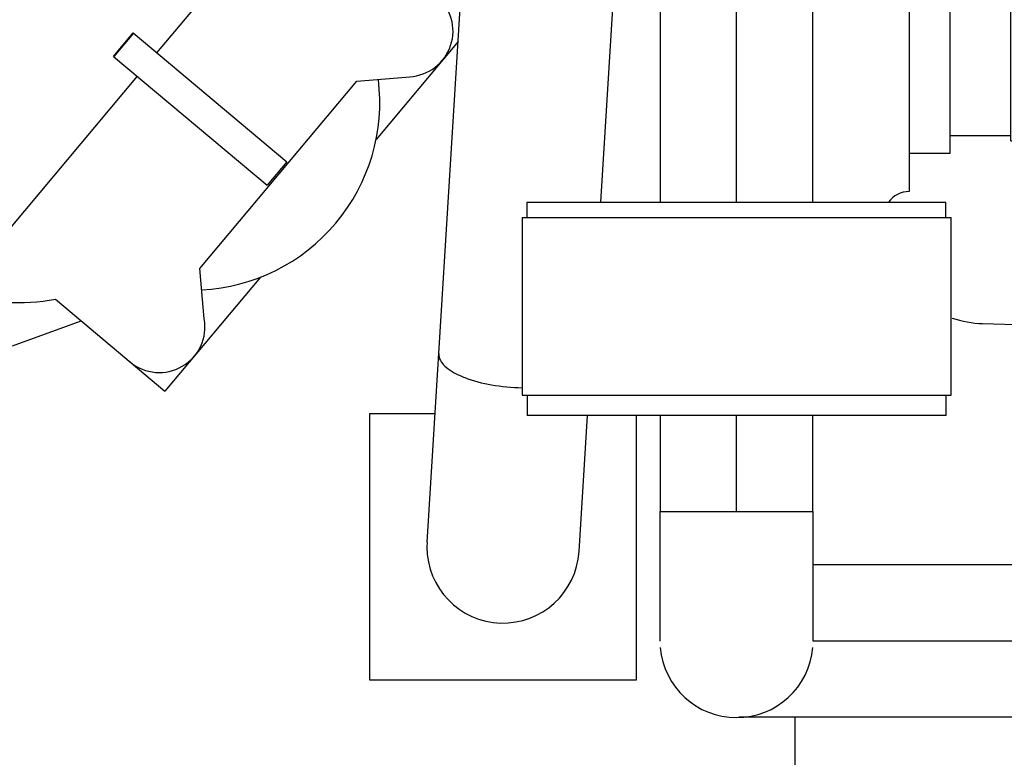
# Model space of a CAD drawing. Header units: millimetres. Extents: x 0 to 1189, y 0 to 841.
# Tile 140 of 158: x 999 to 1015, y 583 to 595. Entities that reach past the tile are written whole.
import ezdxf

# ---------------------------------------------------------------- set-up
doc = ezdxf.new("R2010")
doc.units = ezdxf.units.MM
doc.header["$LTSCALE"] = 65.395
doc.linetypes.add('CENTER', pattern=[0.6, 0.375, -0.075, 0.075, -0.075])
for name, color, linetype in [('1907_060000_TLKGS_KGS_V_ABL517', 7, 'CONTINUOUS'), ('1907_061000_TLKGS_KGS_V_ABL518', 7, 'CONTINUOUS'), ('1907_153200_24_ABL582', 7, 'CONTINUOUS'), ('1907_153200_24_T1_PBL731', 7, 'CONTINUOUS'), ('1907_153202_01_ABL537', 7, 'CONTINUOUS'), ('1907_153202_01_T3_PBL730', 7, 'CONTINUOUS'), ('1907_153202_01_T4_PBL538', 7, 'CONTINUOUS'), ('1907_641000_07_SIMPLE1_T1_X_PBL520', 7, 'CONTINUOUS'), ('1907_641000_07_SIMPLE1_X_ABL519', 7, 'CONTINUOUS'), ('1907_842000_17_SIMPLE1_H_ABL540', 7, 'CONTINUOUS'), ('1907_842000_17_SIMPLE1_T1_H_PBL541', 7, 'CONTINUOUS'), ('1997_000000_TLKGS_MARKETING_ABL455', 7, 'CONTINUOUS'), ('1997_030000_TLKGS_V_ABL456', 7, 'CONTINUOUS'), ('1997_100000_TLKGS_V_ABL457', 7, 'CONTINUOUS'), ('1997_111000_12_SIMPLE1_D_ABL532', 7, 'CONTINUOUS'), ('1997_111000_12_SIMPLE1_T1_D_PBL533', 7, 'CONTINUOUS'), ('1997_111200_08_SIMPLE1_A_ABL554', 7, 'CONTINUOUS'), ('1997_111200_08_SIMPLE1_T6_A_PBL587', 7, 'CONTINUOUS'), ('1997_111200_08_SIMPLE1_T9_A_PBL584', 7, 'CONTINUOUS'), ('1997_200000_TLKGS_V_ABL639', 7, 'CONTINUOUS'), ('1997_252000_06_SIMPLE1_T1_X_PBL641', 7, 'CONTINUOUS'), ('1997_252000_06_SIMPLE1_X_ABL640', 7, 'CONTINUOUS'), ('9M32C_GENSET_KPL_VERROHRUNG_ABL407', 7, 'CONTINUOUS'), ('BOGEN-S-2D-90-60_3X2_9_PBL573', 7, 'CONTINUOUS'), ('BOGEN-S-2D-90-60_3X2_9_PBL633', 7, 'CONTINUOUS'), ('EN1092-1-01A-DN50-PN16-61_5_PBL577', 7, 'CONTINUOUS'), ('EN1092-1-01A-DN50-PN16-61_5_PBL583', 7, 'CONTINUOUS'), ('LAUTERBACH_SP_RING_2_0165_70_PBL578', 7, 'CONTINUOUS'), ('links_13_VBL404', 7, 'CONTINUOUS'), ('RICKMEIER_FZ7-6201_427626_TS80_PBL630', 7, 'CONTINUOUS')]:
    doc.layers.add(name, color=color, linetype=linetype)

# ---------------------------------------------------------------- blocks, each defined once
blk = doc.blocks.new('1907_153202_01_T4_PBL538', base_point=(1015.279, 585.327))
at = {"layer": '1907_153202_01_T4_PBL538', "color": 7, "linetype": 'Continuous'}
for p, q in [((1015.43, 586.527), (1011.516, 586.527)), ((1015.43, 584.127), (1010.348, 584.127)), ((1020.21, 584.127), (1019.25, 584.127))]:
    blk.add_line(p, q, dxfattribs=at)
at = {"layer": '1907_153202_01_T4_PBL538', "color": 2, "linetype": 'CENTER'}
blk.add_line((1015.65, 585.327), (1011.516, 585.327), dxfattribs=at)
blk = doc.blocks.new('BOGEN-S-2D-90-60_3X2_9_PBL573', base_point=(1010.31, 586.296))
at = {"layer": 'BOGEN-S-2D-90-60_3X2_9_PBL573', "color": 7, "linetype": 'Continuous'}
for p, q in [((1009.104, 587.367), (1011.516, 587.367)), ((1009.104, 585.327), (1009.104, 587.367)), ((1011.516, 585.327), (1011.516, 587.367))]:
    blk.add_line(p, q, dxfattribs=at)
blk.add_arc((1010.31, 585.327), 1.206, 184.852, 355.148, dxfattribs=at)
blk = doc.blocks.new('EN1092-1-01A-DN50-PN16-61_5_PBL577', base_point=(1010.31, 589.039))
at = {"layer": 'EN1092-1-01A-DN50-PN16-61_5_PBL577', "color": 7, "linetype": 'Continuous'}
for p, q in [((1007.01, 589.199), (1007.01, 588.879)), ((1013.61, 589.199), (1013.61, 588.879)), ((1013.61, 588.879), (1007.01, 588.879))]:
    blk.add_line(p, q, dxfattribs=at)
blk = doc.blocks.new('1907_153202_01_T3_PBL730', base_point=(1010.31, 588.123))
at = {"layer": '1907_153202_01_T3_PBL730', "color": 7, "linetype": 'Continuous'}
for p, q in [((1009.11, 587.367), (1009.11, 588.879)), ((1011.51, 587.367), (1011.51, 588.879))]:
    blk.add_line(p, q, dxfattribs=at)
at = {"layer": '1907_153202_01_T3_PBL730', "color": 2, "linetype": 'CENTER'}
blk.add_line((1010.31, 587.367), (1010.31, 588.879), dxfattribs=at)
blk = doc.blocks.new('1907_153202_01_ABL537', base_point=(1013.61, 586.663))
at = {"layer": '1907_153202_01_T3_PBL730'}
blk.add_blockref('1907_153202_01_T3_PBL730', (1010.31, 588.123), dxfattribs=at)
at = {"layer": '1907_153202_01_T4_PBL538'}
blk.add_blockref('1907_153202_01_T4_PBL538', (1015.279, 585.327), dxfattribs=at)
at = {"layer": 'BOGEN-S-2D-90-60_3X2_9_PBL573'}
blk.add_blockref('BOGEN-S-2D-90-60_3X2_9_PBL573', (1010.31, 586.296), dxfattribs=at)
at = {"layer": 'EN1092-1-01A-DN50-PN16-61_5_PBL577'}
blk.add_blockref('EN1092-1-01A-DN50-PN16-61_5_PBL577', (1010.31, 589.039), dxfattribs=at)
blk = doc.blocks.new('LAUTERBACH_SP_RING_2_0165_70_PBL578', base_point=(1010.31, 590.599))
at = {"layer": 'LAUTERBACH_SP_RING_2_0165_70_PBL578', "color": 7, "linetype": 'Continuous'}
for p, q in [((1006.93, 591.999), (1013.69, 591.999)), ((1006.93, 591.999), (1006.93, 589.199)), ((1013.69, 589.199), (1013.69, 591.999)), ((1006.93, 589.199), (1013.69, 589.199))]:
    blk.add_line(p, q, dxfattribs=at)
blk = doc.blocks.new('EN1092-1-01A-DN50-PN16-61_5_PBL583', base_point=(1010.31, 592.119))
at = {"layer": 'EN1092-1-01A-DN50-PN16-61_5_PBL583', "color": 7, "linetype": 'Continuous'}
for p, q in [((1007.01, 592.239), (1013.61, 592.239)), ((1007.01, 591.999), (1007.01, 592.239)), ((1013.61, 591.999), (1013.61, 592.239))]:
    blk.add_line(p, q, dxfattribs=at)
blk = doc.blocks.new('RICKMEIER_FZ7-6201_427626_TS80_PBL630', base_point=(1010.31, 604.439))
at = {"layer": 'RICKMEIER_FZ7-6201_427626_TS80_PBL630', "color": 7, "linetype": 'Continuous'}
for p, q in [((1008.91, 607.239), (1011.71, 607.239)), ((1008.11, 602.439), (1008.11, 606.439)), ((1012.51, 606.439), (1012.51, 602.439)), ((1009.11, 601.639), (1008.91, 601.639)), ((1011.71, 601.639), (1011.51, 601.639))]:
    blk.add_line(p, q, dxfattribs=at)
for centre in [(1009.07, 606.579), (1011.55, 606.579)]:
    blk.add_circle(centre, 0.38, dxfattribs=at)
for centre, radius, start, end in [((1008.91, 606.439), 0.8, 90, 180), ((1011.71, 606.439), 0.8, 0, 90), ((1010.31, 604.439), 1.24, 348.2448, 191.7552), ((1009.07, 602.299), 0.38, 81.1021, 270), ((1011.55, 602.299), 0.38, 259.5382, 90), ((1008.91, 602.439), 0.8, 180, 270), ((1011.71, 602.439), 0.8, 270, 360)]:
    blk.add_arc(centre, radius, start, end, dxfattribs=at)
blk = doc.blocks.new('BOGEN-S-2D-90-60_3X2_9_PBL633', base_point=(1010.31, 603.419))
at = {"layer": 'BOGEN-S-2D-90-60_3X2_9_PBL633', "color": 7, "linetype": 'Continuous'}
for p, q in [((1009.104, 602.399), (1009.104, 604.439)), ((1011.516, 602.399), (1011.516, 604.439)), ((1009.104, 602.399), (1011.516, 602.399))]:
    blk.add_line(p, q, dxfattribs=at)
blk.add_arc((1010.31, 604.439), 1.206, 0, 180, dxfattribs=at)
blk = doc.blocks.new('1907_153200_24_T1_PBL731', base_point=(1010.31, 597.319))
at = {"layer": '1907_153200_24_T1_PBL731', "color": 7, "linetype": 'Continuous'}
for p, q in [((1009.11, 592.239), (1009.11, 602.399)), ((1011.51, 592.239), (1011.51, 602.399))]:
    blk.add_line(p, q, dxfattribs=at)
at = {"layer": '1907_153200_24_T1_PBL731', "color": 2, "linetype": 'CENTER'}
blk.add_line((1010.31, 592.239), (1010.31, 602.399), dxfattribs=at)
blk = doc.blocks.new('1907_153200_24_ABL582', base_point=(1010.31, 599.619))
at = {"layer": '1907_153200_24_T1_PBL731'}
blk.add_blockref('1907_153200_24_T1_PBL731', (1010.31, 597.319), dxfattribs=at)
at = {"layer": 'BOGEN-S-2D-90-60_3X2_9_PBL633'}
blk.add_blockref('BOGEN-S-2D-90-60_3X2_9_PBL633', (1010.31, 603.419), dxfattribs=at)
at = {"layer": 'EN1092-1-01A-DN50-PN16-61_5_PBL583'}
blk.add_blockref('EN1092-1-01A-DN50-PN16-61_5_PBL583', (1010.31, 592.119), dxfattribs=at)
at = {"layer": 'RICKMEIER_FZ7-6201_427626_TS80_PBL630'}
blk.add_blockref('RICKMEIER_FZ7-6201_427626_TS80_PBL630', (1010.31, 604.439), dxfattribs=at)
blk = doc.blocks.new('9M32C_GENSET_KPL_VERROHRUNG_ABL407', base_point=(993.09, 614.547))
at = {"layer": '1907_153200_24_ABL582'}
blk.add_blockref('1907_153200_24_ABL582', (1010.31, 599.619), dxfattribs=at)
at = {"layer": '1907_153202_01_ABL537'}
blk.add_blockref('1907_153202_01_ABL537', (1013.61, 586.663), dxfattribs=at)
at = {"layer": 'LAUTERBACH_SP_RING_2_0165_70_PBL578'}
blk.add_blockref('LAUTERBACH_SP_RING_2_0165_70_PBL578', (1010.31, 590.599), dxfattribs=at)
blk = doc.blocks.new('1997_111000_12_SIMPLE1_T1_D_PBL533', base_point=(988.63, 620.507))
at = {"layer": '1997_111000_12_SIMPLE1_T1_D_PBL533', "color": 7, "linetype": 'Continuous'}
for p, q in [((1013.03, 601.491), (1013.03, 592.407)), ((1014.188, 590.327), (1015.03, 590.305))]:
    blk.add_line(p, q, dxfattribs=at)
for centre, radius, start, end in [((1013.03, 592.007), 0.4, 90, 144.3978), ((1014.23, 591.927), 1.6, 250.9401, 268.5)]:
    blk.add_arc(centre, radius, start, end, dxfattribs=at)
blk = doc.blocks.new('1997_111000_12_SIMPLE1_D_ABL532', base_point=(988.63, 625.847))
at = {"layer": '1997_111000_12_SIMPLE1_T1_D_PBL533'}
blk.add_blockref('1997_111000_12_SIMPLE1_T1_D_PBL533', (988.63, 620.507), dxfattribs=at)
blk = doc.blocks.new('1997_111200_08_SIMPLE1_T9_A_PBL584', base_point=(1013.35, 600.407))
at = {"layer": '1997_111200_08_SIMPLE1_T9_A_PBL584', "color": 7, "linetype": 'Continuous'}
for p, q in [((1013.67, 607.807), (1013.03, 607.807)), ((1013.67, 607.807), (1013.67, 606.931)), ((1013.67, 601.491), (1013.67, 593.007)), ((1013.67, 593.007), (1013.03, 593.007))]:
    blk.add_line(p, q, dxfattribs=at)
at = {"layer": '1997_111200_08_SIMPLE1_T9_A_PBL584', "color": 9, "linetype": 'Continuous'}
blk.add_line((1013.67, 597.207), (1013.03, 597.207), dxfattribs=at)
blk = doc.blocks.new('1997_111200_08_SIMPLE1_T6_A_PBL587', base_point=(1015.23, 602.467))
at = {"layer": '1997_111200_08_SIMPLE1_T6_A_PBL587', "color": 7, "linetype": 'Continuous'}
for p, q in [((1013.07, 607.807), (1013.07, 611.727)), ((1014.63, 607.655), (1014.63, 611.727)), ((1014.87, 611.727), (1014.87, 607.831)), ((1016.69, 611.727), (1016.69, 608.583)), ((1017.39, 611.727), (1017.39, 608.649)), ((1014.87, 609.687), (1016.69, 609.687)), ((1014.63, 593.207), (1014.63, 600.767)), ((1014.87, 600.59), (1014.87, 593.207)), ((1014.63, 598.367), (1013.67, 598.367)), ((1014.63, 597.247), (1013.67, 597.247)), ((1013.67, 593.287), (1014.63, 593.287)), ((1014.63, 593.207), (1014.87, 593.207))]:
    blk.add_line(p, q, dxfattribs=at)
at = {"layer": '1997_111200_08_SIMPLE1_T6_A_PBL587', "color": 9, "linetype": 'Continuous'}
blk.add_line((1014.63, 598.407), (1014.87, 598.407), dxfattribs=at)
blk = doc.blocks.new('1997_111200_08_SIMPLE1_A_ABL554', base_point=(982.41, 624.407))
at = {"layer": '1997_111200_08_SIMPLE1_T6_A_PBL587'}
blk.add_blockref('1997_111200_08_SIMPLE1_T6_A_PBL587', (1015.23, 602.467), dxfattribs=at)
at = {"layer": '1997_111200_08_SIMPLE1_T9_A_PBL584'}
blk.add_blockref('1997_111200_08_SIMPLE1_T9_A_PBL584', (1013.35, 600.407), dxfattribs=at)
blk = doc.blocks.new('1997_100000_TLKGS_V_ABL457', base_point=(983.53, 617.491))
at = {"layer": '1997_111000_12_SIMPLE1_D_ABL532'}
blk.add_blockref('1997_111000_12_SIMPLE1_D_ABL532', (988.63, 625.847), dxfattribs=at)
at = {"layer": '1997_111200_08_SIMPLE1_A_ABL554'}
blk.add_blockref('1997_111200_08_SIMPLE1_A_ABL554', (982.41, 624.407), dxfattribs=at)
blk = doc.blocks.new('1997_252000_06_SIMPLE1_T1_X_PBL641', base_point=(988.728, 606.047))
at = {"layer": '1997_252000_06_SIMPLE1_T1_X_PBL641', "color": 7, "linetype": 'Continuous'}
blk.add_line((1011.23, 584.127), (1011.23, 582.887), dxfattribs=at)
blk = doc.blocks.new('1997_252000_06_SIMPLE1_X_ABL640', base_point=(988.728, 606.047))
at = {"layer": '1997_252000_06_SIMPLE1_T1_X_PBL641'}
blk.add_blockref('1997_252000_06_SIMPLE1_T1_X_PBL641', (988.728, 606.047), dxfattribs=at)
blk = doc.blocks.new('1997_200000_TLKGS_V_ABL639', base_point=(988.728, 626.699))
at = {"layer": '1997_252000_06_SIMPLE1_X_ABL640'}
blk.add_blockref('1997_252000_06_SIMPLE1_X_ABL640', (988.728, 606.047), dxfattribs=at)
blk = doc.blocks.new('1997_030000_TLKGS_V_ABL456', base_point=(991.03, 633.832))
at = {"layer": '1997_100000_TLKGS_V_ABL457'}
blk.add_blockref('1997_100000_TLKGS_V_ABL457', (983.53, 617.491), dxfattribs=at)
at = {"layer": '1997_200000_TLKGS_V_ABL639'}
blk.add_blockref('1997_200000_TLKGS_V_ABL639', (988.728, 626.699), dxfattribs=at)
blk = doc.blocks.new('1907_641000_07_SIMPLE1_T1_X_PBL520', base_point=(997.92, 593.651))
at = {"layer": '1907_641000_07_SIMPLE1_T1_X_PBL520', "color": 7, "linetype": 'Continuous'}
for p, q in [((1001.177, 594.59), (1004.044, 598.006)), ((1000.494, 594.536), (1000.803, 594.904)), ((1000.807, 594.901), (1000.498, 594.533)), ((1000.803, 594.904), (1003.223, 592.873)), ((1005.922, 594.768), (1004.629, 593.227)), ((1000.494, 594.536), (1002.914, 592.505)), ((998.002, 590.805), (1000.869, 594.222)), ((1001.854, 591.195), (1004.327, 594.143)), ((1004.327, 594.143), (1005.16, 594.216)), ((1003.223, 592.873), (1002.914, 592.505)), ((1001.923, 590.403), (1001.854, 591.195)), ((1002.81, 591.059), (1001.303, 589.263)), ((999.577, 590.711), (1001.303, 589.263)), ((998.9, 589.976), (999.983, 590.37))]:
    blk.add_line(p, q, dxfattribs=at)
for centre, radius, start, end in [((1005.122, 594.935), 0.72, 272.9957, 50), ((1001.728, 593.814), 2.96, 273.005, 6.9498), ((999.023, 593.578), 2.92, 250.0267, 280.9401), ((1001.214, 590.277), 0.72, 230.3671, 10.0463)]:
    blk.add_arc(centre, radius, start, end, dxfattribs=at)
blk = doc.blocks.new('1907_641000_07_SIMPLE1_X_ABL519', base_point=(997.92, 593.651))
at = {"layer": '1907_641000_07_SIMPLE1_T1_X_PBL520'}
blk.add_blockref('1907_641000_07_SIMPLE1_T1_X_PBL520', (997.92, 593.651), dxfattribs=at)
blk = doc.blocks.new('1907_842000_17_SIMPLE1_T1_H_PBL541', base_point=(1010.494, 599.962))
at = {"layer": '1907_842000_17_SIMPLE1_T1_H_PBL541', "color": 7, "linetype": 'Continuous'}
for p, q in [((1005.433, 586.885), (1006.098, 597.599)), ((1008.169, 592.239), (1008.493, 597.45)), ((1004.53, 588.911), (1005.558, 588.911)), ((1004.53, 584.711), (1004.53, 588.911)), ((1007.828, 586.736), (1007.961, 588.879)), ((1008.73, 588.879), (1008.73, 584.711)), ((1005.433, 586.885), (1005.43, 586.811)), ((1008.73, 584.711), (1004.53, 584.711))]:
    blk.add_line(p, q, dxfattribs=at)
at = {"layer": '1907_842000_17_SIMPLE1_T1_H_PBL541', "color": 9, "linetype": 'Continuous'}
blk.add_line((1005.617, 589.854), (1005.617, 589.825), dxfattribs=at)
at = {"layer": '1907_842000_17_SIMPLE1_T1_H_PBL541', "color": 7, "linetype": 'Continuous'}
blk.add_arc((1006.63, 586.811), 1.2, 180, 356.4483, dxfattribs=at)
at = {"layer": '1907_842000_17_SIMPLE1_T1_H_PBL541', "color": 9, "linetype": 'Continuous'}
blk.add_open_spline([(1005.617, 589.825), (1005.625, 589.753), (1005.713, 589.644), (1005.867, 589.545), (1006.103, 589.439), (1006.462, 589.349), (1006.769, 589.321), (1006.93, 589.318)], degree=3, knots=[0, 0, 0, 0, 0.148372, 0.252187, 0.376216, 0.672174, 1, 1, 1, 1], dxfattribs=at)
blk = doc.blocks.new('1907_842000_17_SIMPLE1_H_ABL540', base_point=(1010.494, 599.962))
at = {"layer": '1907_842000_17_SIMPLE1_T1_H_PBL541'}
blk.add_blockref('1907_842000_17_SIMPLE1_T1_H_PBL541', (1010.494, 599.962), dxfattribs=at)
blk = doc.blocks.new('1907_061000_TLKGS_KGS_V_ABL518', base_point=(995.76, 629.057))
at = {"layer": '1907_641000_07_SIMPLE1_X_ABL519'}
blk.add_blockref('1907_641000_07_SIMPLE1_X_ABL519', (997.92, 593.651), dxfattribs=at)
at = {"layer": '1907_842000_17_SIMPLE1_H_ABL540'}
blk.add_blockref('1907_842000_17_SIMPLE1_H_ABL540', (1010.494, 599.962), dxfattribs=at)
blk = doc.blocks.new('1907_060000_TLKGS_KGS_V_ABL517', base_point=(994.78, 654.966))
at = {"layer": '1907_061000_TLKGS_KGS_V_ABL518'}
blk.add_blockref('1907_061000_TLKGS_KGS_V_ABL518', (995.76, 629.057), dxfattribs=at)
blk = doc.blocks.new('1997_000000_TLKGS_MARKETING_ABL455', base_point=(991.03, 644.206))
at = {"layer": '1907_060000_TLKGS_KGS_V_ABL517'}
blk.add_blockref('1907_060000_TLKGS_KGS_V_ABL517', (994.78, 654.966), dxfattribs=at)
at = {"layer": '1997_030000_TLKGS_V_ABL456'}
blk.add_blockref('1997_030000_TLKGS_V_ABL456', (991.03, 633.832), dxfattribs=at)
blk = doc.blocks.new('LINKS_13_VBL404', base_point=(991.348, 627.605))
at = {"layer": '1997_000000_TLKGS_MARKETING_ABL455'}
blk.add_blockref('1997_000000_TLKGS_MARKETING_ABL455', (991.03, 644.206), dxfattribs=at)
at = {"layer": '9M32C_GENSET_KPL_VERROHRUNG_ABL407'}
blk.add_blockref('9M32C_GENSET_KPL_VERROHRUNG_ABL407', (993.09, 614.547), dxfattribs=at)

msp = doc.modelspace()

# ---------------------------------------------------------------- block references
at = {"layer": 'links_13_VBL404'}
msp.add_blockref('LINKS_13_VBL404', (991.34811, 627.60505), dxfattribs=at)

doc.saveas('drawing.dxf')
